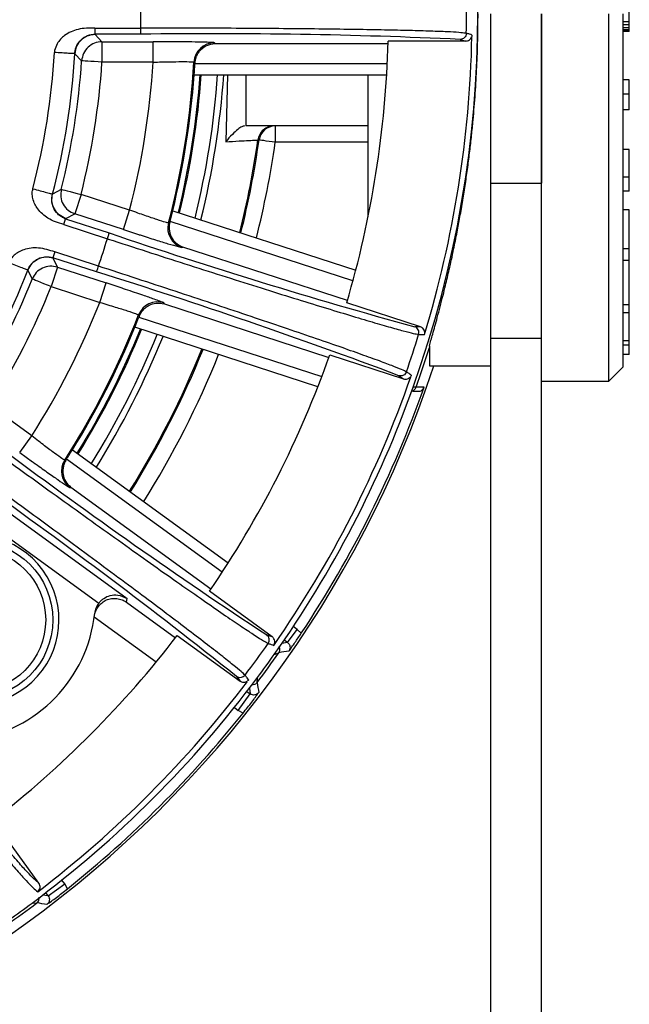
# Model space of a CAD drawing. Header units: millimetres. Extents: x -260 to 900, y 383 to 990.
# Tile 23 of 25: x 871 to 900, y 646 to 694. Entities that reach past the tile are written whole.
import ezdxf

# ---------------------------------------------------------------- set-up
doc = ezdxf.new("R2010")
doc.units = ezdxf.units.MM

# ---------------------------------------------------------------- blocks, each defined once
blk = doc.blocks.new('Drawing View9')
at = {"color": 7, "linetype": 'Continuous', "lineweight": 25}
for p, q in [((119.3, -18.4), (119.3, -17.6)), ((112.5, -18), (112.5, -26.298)), ((115, -18), (115, -26.298)), ((115, -26.298), (115, -18)), ((118.3, -36), (118.3, -18)), ((119, -35.3), (119, -18)), ((93.108, -18.705), (95.356, -18.706)), ((93.108, -18.705), (93.108, -19.005)), ((119.3, -18.4), (119, -18.4)), ((119.3, -18.544), (119, -18.544)), ((119.3, -18.689), (119, -18.689)), ((119.3, -18.785), (119, -18.785)), ((119.3, -18.544), (119.3, -18.4)), ((119.3, -18.689), (119.3, -18.544)), ((119.3, -18.785), (119.3, -18.689)), ((119.3, -18.833), (119.3, -18.785)), ((95.356, -19.005), (93.108, -19.005)), ((93.12, -19.017), (93.108, -19.005)), ((93.457, -19.373), (93.12, -19.02)), ((111.012, -19.259), (111.287, -19.34)), ((119.3, -18.833), (119, -18.833)), ((119.3, -18.881), (119, -18.881)), ((119.3, -18.881), (119.3, -18.833)), ((93.457, -19.376), (95.961, -19.376)), ((93.457, -19.376), (93.457, -20.375)), ((95.961, -20.375), (95.961, -19.376)), ((96.74, -19.378), (95.961, -19.376)), ((98.997, -19.463), (98.963, -19.427)), ((98.997, -19.463), (107.479, -19.463)), ((111.287, -19.34), (107.481, -19.34)), ((91.126, -19.859), (91.123, -19.904)), ((91.129, -19.798), (91.126, -19.859)), ((92.121, -19.96), (92.459, -20.31)), ((95.961, -20.375), (93.457, -20.375)), ((107.439, -20.463), (98.012, -20.463)), ((97.976, -21), (107.41, -21)), ((99.614, -21), (99.521, -24.273)), ((106.5, -27.95), (106.5, -21)), ((119.3, -21.237), (119, -21.237)), ((119.3, -21.936), (119.3, -21.237)), ((119.3, -21.936), (119, -21.936)), ((119.3, -22.709), (119.3, -21.936)), ((119.3, -22.709), (119, -22.709)), ((106.5, -23.5), (100.5, -23.5)), ((101.947, -23.5), (101.947, -24.3)), ((101.155, -24.188), (101.097, -24.188)), ((106.5, -24.3), (101.947, -24.3)), ((119.3, -24.654), (119, -24.654)), ((119.3, -26.004), (119.3, -24.654)), ((119.3, -26.004), (119, -26.004)), ((119.3, -26.696), (119.3, -26.004)), ((112.5, -26.298), (115, -26.298)), ((112.5, -26.298), (112.5, -33.899)), ((115, -33.899), (115, -26.298)), ((90.055, -26.622), (90.044, -26.662)), ((90.066, -26.579), (90.055, -26.622)), ((91.462, -26.606), (91.032, -26.835)), ((92.431, -26.852), (92.122, -27.803)), ((94.813, -27.626), (92.431, -26.852)), ((119.3, -26.696), (119, -26.696)), ((91.691, -28.037), (92.121, -27.805)), ((94.504, -28.577), (92.122, -27.803)), ((94.504, -28.577), (94.813, -27.626)), ((96.922, -27.655), (105.894, -30.57)), ((119.3, -27.617), (119, -27.617)), ((119.3, -29.526), (119.3, -27.617)), ((91.583, -28.333), (91.676, -28.048)), ((91.583, -28.333), (93.721, -29.026)), ((91.676, -28.048), (91.691, -28.04)), ((91.676, -28.048), (93.813, -28.742)), ((105.756, -31.09), (96.791, -28.177)), ((94.504, -28.577), (95.25, -28.817)), ((97.187, -29.413), (97.375, -29.456)), ((91.148, -29.674), (91.055, -29.959)), ((93.285, -30.37), (91.148, -29.674)), ((97.375, -29.456), (97.418, -29.432)), ((105.485, -32.053), (97.418, -29.432)), ((119.3, -29.526), (119, -29.526)), ((119.3, -30.092), (119.3, -29.526)), ((93.192, -30.654), (91.055, -29.959)), ((91.062, -29.974), (91.055, -29.959)), ((91.273, -30.417), (91.061, -29.977)), ((119.3, -30.092), (119, -30.092)), ((119.3, -32.263), (119.3, -30.092)), ((89.821, -30.562), (90.034, -31)), ((91.272, -30.419), (90.963, -31.37)), ((91.272, -30.419), (93.654, -31.193)), ((93.345, -32.144), (93.654, -31.193)), ((94.394, -31.436), (93.654, -31.193)), ((90.963, -31.37), (93.345, -32.144)), ((96.514, -32.215), (96.493, -32.17)), ((96.514, -32.215), (104.581, -34.836)), ((109.068, -33.346), (105.449, -32.17)), ((119.3, -32.263), (119, -32.263)), ((119.3, -32.663), (119.3, -32.263)), ((119.3, -32.663), (119, -32.663)), ((119.3, -34.027), (119.3, -32.663)), ((95.269, -32.861), (104.234, -35.774)), ((104.04, -36.276), (95.068, -33.361)), ((112.5, -33.898), (115, -33.898)), ((112.5, -33.899), (112.5, -95.096)), ((115, -95.096), (115, -33.899)), ((119.3, -34.027), (119, -34.027)), ((119.3, -34.234), (119, -34.234)), ((119.3, -34.234), (119.3, -34.027)), ((119.3, -34.7), (119.3, -34.234)), ((104.621, -34.72), (108.24, -35.896)), ((109.5, -34.284), (109.5, -35.25)), ((119.3, -34.7), (119, -34.7)), ((109.5, -35.25), (112.5, -35.25)), ((118.3, -36), (119, -35.3)), ((108.004, -35.734), (108.24, -35.896)), ((115, -36), (118.3, -36)), ((108.848, -36.301), (108.704, -36.301)), ((108.713, -36.5), (108.958, -36.5)), ((109.24, -36.3), (108.848, -36.301)), ((90.012, -38.685), (87.986, -37.213)), ((89.424, -39.494), (90.012, -38.685)), ((89.424, -39.494), (90.059, -39.953)), ((92.009, -39.364), (99.641, -44.909)), ((99.349, -45.361), (91.723, -39.82)), ((85.772, -40.176), (94.683, -46.651)), ((85.184, -40.985), (93.298, -46.88)), ((91.718, -41.118), (91.883, -41.217)), ((91.883, -41.217), (91.932, -41.208)), ((98.794, -46.194), (91.932, -41.208)), ((101.802, -48.531), (98.724, -46.294)), ((94.663, -46.83), (94.683, -46.651)), ((94.663, -46.83), (97.064, -48.574)), ((96.115, -49.763), (93.077, -47.557)), ((102.55, -48.81), (103.021, -48.162)), ((103.021, -48.162), (102.834, -48.027)), ((103.021, -48.162), (103.223, -48.353)), ((97.148, -48.463), (100.226, -50.699)), ((102.55, -48.81), (102.387, -48.691)), ((102.55, -48.81), (102.274, -48.856)), ((101.902, -49.389), (102.124, -49.308)), ((100.052, -50.473), (100.226, -50.699)), ((101.065, -50.765), (101.074, -50.529)), ((100.682, -51.047), (100.722, -51.321)), ((100.135, -52.13), (100.722, -51.321)), ((100.561, -51.204), (100.722, -51.321)), ((99.943, -51.991), (100.135, -52.13)), ((100.37, -52.266), (100.135, -52.13)), ((90.367, -60.598), (88.13, -57.519)), ((90.821, -61.222), (91.63, -60.635)), ((91.63, -60.635), (91.491, -60.443)), ((91.766, -60.87), (91.63, -60.635)), ((90.821, -61.222), (90.547, -61.182)), ((90.821, -61.222), (90.704, -61.061)), ((90.029, -61.574), (90.265, -61.565))]:
    blk.add_line(p, q, dxfattribs=at)
at = {"color": 7, "linetype": 'Continuous', "lineweight": 25, "flags": 128}
for points in [[(93.457, -20.376), (93.264, -20.363), (93.079, -20.351), (92.908, -20.339), (92.757, -20.329), (92.633, -20.321), (92.54, -20.315), (92.481, -20.311), (92.459, -20.309)], [(97.965, -20.368), (97.993, -20.397), (98.015, -20.42)], [(100.5, -21), (100.5, -21.404), (100.5, -22.013), (100.5, -22.532), (100.5, -22.948), (100.5, -23.252), (100.5, -23.438), (100.5, -23.5)], [(101.947, -24.3), (101.794, -24.278), (101.647, -24.257), (101.511, -24.238), (101.391, -24.221), (101.293, -24.207), (101.219, -24.197), (101.172, -24.19), (101.155, -24.188)], [(91.462, -26.607), (91.483, -26.612), (91.54, -26.626), (91.631, -26.649), (91.751, -26.68), (91.898, -26.717), (92.064, -26.759), (92.244, -26.805), (92.431, -26.852)], [(96.78, -28.218), (96.744, -28.237), (96.716, -28.252)], [(90.963, -31.371), (90.784, -31.299), (90.611, -31.23), (90.452, -31.166), (90.312, -31.11), (90.196, -31.064), (90.11, -31.029), (90.055, -31.008), (90.034, -30.999)], [(95.253, -32.757), (95.27, -32.793), (95.284, -32.822)], [(91.7, -39.856), (91.66, -39.863), (91.629, -39.869)]]:
    blk.add_lwpolyline(points, dxfattribs=at)
at = {"color": 7, "linetype": 'Continuous', "lineweight": 25}
for radius in [3.85, 3.5]:
    blk.add_circle((87.198, -47.698), radius, dxfattribs=at)
for centre, radius, start, end in [((57.5, -18), 54.376, 340.3327, 19.6673), ((82, -13), 8, 180, 0), ((57.5, -18), 37.862, 358.9305, 1.0693), ((57.5, -18), 53.82, 358.9727, 1.0276), ((98.9, -283.036), 264.054, 87.37089, 90.76908), ((57.5, -18), 54.097, 343.1082, 358.7981), ((98.964, -20.427), 1, 90.0147, 176.6312), ((57.5, -18), 50, 343.5362, 358.4638), ((57.5, -18), 33.677, 345.241, 356.759), ((57.5, -18), 34.677, 345.24, 356.7605), ((57.5, -18), 35.035, 345.7804, 356.2197), ((57.5, -18), 36.035, 345.7797, 356.2203), ((57.5, -18), 38.535, 345.5342, 356.4658), ((57.5, -18), 40.534, 345.3498, 356.6502), ((57.5, -18), 40.587, 355.7611, 356.5213), ((57.5, -18), 40.587, 346.2389, 355.7611), ((57.5, -18), 40.878, 346.2087, 355.7913), ((57.5, -18), 40.934, 346.2029, 355.7971), ((57.5, -18), 41.734, 346.1222, 355.8778), ((57.5, -18), 42.035, 346.0927, 355.9073), ((101.947, -24.3), 0.8, 90.0036, 171.9371), ((57.5, -18), 44.034, 345.9065, 351.9221), ((57.5, -18), 44.091, 345.9015, 351.9325), ((57.5, -18), 44.891, 345.8319, 351.9325), ((57.5, -18), 40.587, 345.4787, 346.2389), ((97.684, -28.504), 1, 165.3687, 251.9851), ((178.775, 221.274), 264.058, 251.23088, 254.62912), ((57.5, -18), 37.862, 340.9316, 343.0686), ((57.5, -18), 34.677, 327.24, 338.7605), ((14.973, -282.857), 264.054, 69.37089, 72.76908), ((57.5, -18), 35.035, 327.7804, 338.2197), ((57.5, -18), 36.035, 327.7797, 338.2203), ((57.5, -18), 38.535, 327.5342, 338.4658), ((96.184, -33.121), 1, 72.0145, 158.6312), ((57.5, -18), 40.534, 327.3498, 338.6502), ((57.5, -18), 40.587, 337.7611, 338.5213), ((57.5, -18), 40.587, 328.2389, 337.7611), ((57.5, -18), 40.878, 328.2087, 337.7913), ((57.5, -18), 40.934, 328.2029, 337.7971), ((57.5, -18), 41.734, 328.1222, 337.8778), ((57.5, -18), 53.82, 340.9727, 343.0276), ((57.5, -18), 42.035, 328.0927, 337.9073), ((57.5, -18), 44.034, 327.9065, 338.0935), ((57.5, -18), 44.091, 327.9015, 338.0985), ((57.5, -18), 44.891, 327.8319, 338.1681), ((57.5, -18), 50, 325.5362, 340.4638), ((57.5, -18), 54.511, 340.3835, 342.5407), ((57.5, -18), 55, 198.2785, 341.7215), ((57.5, -18), 54.097, 325.1082, 340.7981), ((57.5, -18), 54.376, 324.7419, 340.3321), ((57.5, -18), 54.881, 326.4219, 340.5216), ((108.565, -36.2), 0.3, 287.1969, 340.3983), ((246.779, 172.087), 264.058, 233.23088, 236.62912), ((57.5, -18), 40.587, 327.4787, 328.2389), ((92.471, -40.408), 1, 147.3687, 233.9851), ((-64.791, -256.753), 264.054, 51.37089, 54.76908), ((87.198, -47.698), 4.15, 229.6636, 202.3366), ((86.138, -46.638), 7, 277.7713, 353.9594), ((57.5, -18), 50, 307.7782, 322.4638), ((57.5, -18), 53.82, 322.9727, 325.0276), ((57.5, -18), 54.511, 323.0536, 324.9467), ((57.5, -18), 54.376, 323.258, 324.7422), ((111.887, -104.944), 56.486, 99.4418, 99.9529), ((57.5, -18), 54.376, 306.7419, 323.258), ((57.5, -18), 54.097, 307.3328, 322.7981), ((373.243, -11.3), 275.024, 188.25029, 188.35447), ((57.5, -18), 54.881, 308.6353, 321.3647), ((57.5, -18), 54.511, 305.0536, 306.9467), ((57.5, -18), 54.376, 305.258, 306.7422), ((82.563, -116.075), 55.051, 81.4369, 81.9573)]:
    blk.add_arc(centre, radius, start, end, dxfattribs=at)
for points, knots in [([(109.5, -34.284), (109.553, -34.098), (109.665, -33.702), (109.894, -32.876), (110.111, -32.042), (110.312, -31.232), (110.486, -30.496), (110.678, -29.618), (110.854, -28.749), (111.005, -27.945), (111.14, -27.157), (111.267, -26.344), (111.381, -25.541), (111.482, -24.752), (111.57, -23.982), (111.664, -23.044), (111.755, -21.922), (111.83, -20.607), (111.877, -19.299), (111.883, -18.43), (111.886, -18)], [0, 0, 0, 0, 0.073626, 0.15684, 0.24967, 0.286496, 0.342036, 0.406983, 0.459875, 0.502859, 0.549074, 0.593433, 0.635937, 0.676592, 0.715401, 0.752368, 0.816004, 0.878469, 0.93979, 1, 1, 1, 1]), ([(93.108, -18.705), (92.831, -18.706), (92.31, -18.707), (91.732, -18.963), (91.414, -19.248), (91.236, -19.492), (91.167, -19.688), (91.129, -19.798)], [0, 0, 0, 0, 0.33682, 0.634271, 0.746508, 0.858138, 1, 1, 1, 1]), ([(92.121, -19.96), (92.127, -19.903), (92.14, -19.784), (92.21, -19.572), (92.355, -19.327), (92.608, -19.124), (92.878, -19.021), (93.036, -19.01), (93.108, -19.005)], [0, 0, 0, 0, 0.102434, 0.213556, 0.455482, 0.717788, 0.871857, 1, 1, 1, 1]), ([(111.311, -18.965), (111.306, -19.004), (111.296, -19.081), (111.226, -19.178), (111.128, -19.246), (111.051, -19.255), (111.012, -19.259)], [0, 0, 0, 0, 0.250279, 0.500559, 0.750838, 1, 1, 1, 1]), ([(111.287, -19.34), (111.315, -19.338), (111.377, -19.333), (111.465, -19.288), (111.536, -19.218), (111.56, -19.16), (111.571, -19.134)], [0, 0, 0, 0, 0.225202, 0.5, 0.774798, 1, 1, 1, 1]), ([(111.586, -19.046), (111.586, -19.057), (111.585, -19.08), (111.58, -19.102), (111.577, -19.113)], [0, 0, 0, 0, 0.5, 1, 1, 1, 1]), ([(98.751, -19.409), (98.659, -19.406), (98.456, -19.397), (97.841, -19.386), (97.231, -19.379), (96.817, -19.378), (96.74, -19.378)], [0, 0, 0, 0, 0.249303, 0.556049, 0.917846, 1, 1, 1, 1]), ([(98.015, -20.42), (98.022, -20.362), (98.035, -20.24), (98.095, -20.066), (98.185, -19.901), (98.346, -19.707), (98.618, -19.514), (98.861, -19.481), (98.997, -19.463)], [0, 0, 0, 0, 0.096455, 0.199598, 0.311747, 0.434709, 0.683972, 1, 1, 1, 1]), ([(98.963, -19.427), (98.95, -19.422), (98.934, -19.416), (98.776, -19.41), (98.751, -19.409)], [0, 0, 0, 0, 0.84121, 1, 1, 1, 1]), ([(95.961, -20.375), (96.101, -20.371), (96.374, -20.364), (96.87, -20.354), (97.406, -20.347), (97.864, -20.352), (97.931, -20.363), (97.965, -20.368)], [0, 0, 0, 0, 0.135311, 0.264051, 0.500853, 0.750601, 1, 1, 1, 1]), ([(98.015, -20.42), (98.015, -20.428), (98.014, -20.442), (98.013, -20.456), (98.012, -20.463)], [0, 0, 0, 0, 0.55996, 1, 1, 1, 1]), ([(100.439, -23.5), (100.421, -23.502), (100.386, -23.506), (100.281, -23.55), (100.095, -23.673), (99.816, -23.93), (99.627, -24.15), (99.521, -24.273)], [0, 0, 0, 0, 0.089881, 0.178394, 0.386487, 0.654717, 1, 1, 1, 1]), ([(99.521, -24.273), (99.747, -24.261), (100.173, -24.237), (100.676, -24.209), (101.021, -24.192), (101.072, -24.189), (101.097, -24.188)], [0, 0, 0, 0, 0.266054, 0.501016, 0.754204, 1, 1, 1, 1]), ([(91.583, -28.333), (91.313, -28.248), (90.825, -28.096), (90.379, -27.674), (90.149, -27.329), (90.07, -27.061), (90.023, -26.836), (90.039, -26.704), (90.044, -26.662)], [0, 0, 0, 0, 0.339089, 0.61295, 0.724366, 0.839089, 0.94929, 1, 1, 1, 1]), ([(91.676, -28.048), (91.609, -28.021), (91.462, -27.962), (91.237, -27.78), (91.059, -27.509), (90.996, -27.231), (90.996, -27.007), (91.021, -26.891), (91.032, -26.835)], [0, 0, 0, 0, 0.128157, 0.282208, 0.544505, 0.78642, 0.897533, 1, 1, 1, 1]), ([(96.716, -28.252), (96.683, -28.247), (96.615, -28.237), (96.179, -28.1), (95.671, -27.928), (95.202, -27.765), (94.945, -27.673), (94.813, -27.626)], [0, 0, 0, 0, 0.249293, 0.498945, 0.735836, 0.86463, 1, 1, 1, 1]), ([(96.78, -28.218), (96.768, -28.276), (96.744, -28.396), (96.748, -28.58), (96.783, -28.765), (96.875, -28.998), (97.072, -29.266), (97.294, -29.373), (97.418, -29.432)], [0, 0, 0, 0, 0.096454, 0.199598, 0.311745, 0.434706, 0.683987, 1, 1, 1, 1]), ([(96.791, -28.177), (96.789, -28.185), (96.785, -28.198), (96.782, -28.212), (96.78, -28.218)], [0, 0, 0, 0, 0.5600383, 1, 1, 1, 1]), ([(95.25, -28.817), (95.274, -28.825), (95.571, -28.921), (96.088, -29.083), (96.772, -29.294), (97.041, -29.371), (97.187, -29.413)], [0, 0, 0, 0, 0.027275, 0.333749, 0.639458, 1, 1, 1, 1]), ([(93.721, -29.026), (93.728, -29.029), (93.742, -29.033), (93.756, -29.037), (93.764, -29.04)], [0, 0, 0, 0, 0.5, 1, 1, 1, 1]), ([(91.148, -29.674), (90.884, -29.589), (90.388, -29.43), (89.759, -29.494), (89.369, -29.667), (89.124, -29.844), (88.998, -30.009), (88.928, -30.102)], [0, 0, 0, 0, 0.336821, 0.634272, 0.746508, 0.858138, 1, 1, 1, 1]), ([(89.821, -30.562), (89.845, -30.51), (89.894, -30.401), (90.025, -30.22), (90.239, -30.033), (90.542, -29.918), (90.831, -29.903), (90.985, -29.942), (91.055, -29.959)], [0, 0, 0, 0, 0.1024342, 0.2135557, 0.4554819, 0.7177876, 0.8718571, 1, 1, 1, 1]), ([(96.296, -32.088), (96.211, -32.056), (96.02, -31.985), (95.438, -31.785), (94.861, -31.589), (94.467, -31.46), (94.394, -31.436)], [0, 0, 0, 0, 0.249307, 0.5560408, 0.9178221, 1, 1, 1, 1]), ([(93.345, -32.144), (93.479, -32.184), (93.741, -32.261), (94.216, -32.404), (94.728, -32.564), (95.162, -32.71), (95.222, -32.741), (95.253, -32.757)], [0, 0, 0, 0, 0.1353113, 0.2640513, 0.5008525, 0.7506016, 1, 1, 1, 1]), ([(95.284, -32.822), (95.308, -32.768), (95.359, -32.657), (95.47, -32.51), (95.607, -32.381), (95.819, -32.246), (96.137, -32.146), (96.379, -32.19), (96.514, -32.215)], [0, 0, 0, 0, 0.0964547, 0.1995984, 0.3117471, 0.4347088, 0.6839713, 1, 1, 1, 1]), ([(96.493, -32.17), (96.482, -32.161), (96.469, -32.15), (96.32, -32.096), (96.296, -32.088)], [0, 0, 0, 0, 0.841245, 1, 1, 1, 1]), ([(95.284, -32.822), (95.281, -32.829), (95.276, -32.842), (95.271, -32.855), (95.269, -32.861)], [0, 0, 0, 0, 0.5599597, 1, 1, 1, 1]), ([(109.068, -33.346), (109.028, -33.347), (108.946, -33.349), (108.837, -33.342), (108.782, -33.339)], [0, 0, 0, 0, 0.5, 1, 1, 1, 1]), ([(109.263, -33.718), (109.27, -33.684), (109.284, -33.612), (109.254, -33.5), (109.194, -33.419), (109.128, -33.37), (109.088, -33.354), (109.068, -33.346)], [0, 0, 0, 0, 0.226578, 0.468495, 0.725784, 0.860935, 1, 1, 1, 1]), ([(108.379, -35.546), (108.363, -35.582), (108.329, -35.652), (108.233, -35.723), (108.118, -35.757), (108.042, -35.742), (108.004, -35.734)], [0, 0, 0, 0, 0.250279, 0.500559, 0.750838, 1, 1, 1, 1]), ([(108.24, -35.896), (108.267, -35.902), (108.329, -35.916), (108.426, -35.901), (108.515, -35.856), (108.556, -35.809), (108.574, -35.787)], [0, 0, 0, 0, 0.225202, 0.5, 0.774798, 1, 1, 1, 1]), ([(108.616, -35.708), (108.612, -35.719), (108.604, -35.74), (108.592, -35.76), (108.586, -35.77)], [0, 0, 0, 0, 0.5, 1, 1, 1, 1]), ([(91.629, -39.869), (91.599, -39.853), (91.537, -39.823), (91.165, -39.558), (90.735, -39.237), (90.339, -38.937), (90.123, -38.771), (90.012, -38.685)], [0, 0, 0, 0, 0.249293, 0.498945, 0.735836, 0.86463, 1, 1, 1, 1]), ([(90.059, -39.953), (90.08, -39.968), (90.333, -40.151), (90.774, -40.465), (91.36, -40.877), (91.592, -41.034), (91.718, -41.118)], [0, 0, 0, 0, 0.0272753, 0.3337491, 0.6394582, 1, 1, 1, 1]), ([(91.7, -39.856), (91.671, -39.907), (91.611, -40.014), (91.558, -40.19), (91.533, -40.377), (91.549, -40.628), (91.654, -40.943), (91.832, -41.113), (91.932, -41.208)], [0, 0, 0, 0, 0.096454, 0.199598, 0.311745, 0.434706, 0.683987, 1, 1, 1, 1]), ([(91.723, -39.82), (91.719, -39.827), (91.711, -39.839), (91.703, -39.851), (91.7, -39.856)], [0, 0, 0, 0, 0.560038, 1, 1, 1, 1]), ([(93.083, -47.515), (93.102, -47.433), (93.139, -47.266), (93.273, -47.041), (93.449, -46.848), (93.671, -46.711), (93.921, -46.641), (94.184, -46.644), (94.441, -46.7), (94.589, -46.788), (94.662, -46.831)], [0, 0, 0, 0, 0.121937, 0.248205, 0.376307, 0.498893, 0.622321, 0.750332, 0.877471, 1, 1, 1, 1]), ([(93.298, -46.88), (93.337, -46.835), (93.414, -46.746), (93.598, -46.599), (93.881, -46.477), (94.298, -46.458), (94.54, -46.579), (94.683, -46.651)], [0, 0, 0, 0, 0.094569, 0.189205, 0.38499, 0.635778, 1, 1, 1, 1]), ([(93.298, -46.88), (93.249, -46.956), (93.15, -47.108), (93.117, -47.286), (93.1, -47.375)], [0, 0, 0, 0, 0.501341, 1, 1, 1, 1]), ([(101.802, -48.531), (101.763, -48.519), (101.685, -48.496), (101.583, -48.455), (101.533, -48.435)], [0, 0, 0, 0, 0.5, 1, 1, 1, 1]), ([(101.872, -48.945), (101.889, -48.914), (101.925, -48.85), (101.931, -48.734), (101.899, -48.639), (101.852, -48.571), (101.819, -48.544), (101.802, -48.531)], [0, 0, 0, 0, 0.2265776, 0.468495, 0.7257843, 0.8609352, 1, 1, 1, 1]), ([(102.621, -49.223), (102.666, -49.16), (102.749, -49.046), (102.902, -48.827), (103.063, -48.593), (103.172, -48.431), (103.223, -48.353)], [0, 0, 0, 0, 0.3189671, 0.5782977, 0.7983891, 1, 1, 1, 1]), ([(102.124, -49.308), (102.142, -49.274), (102.179, -49.205), (102.184, -49.095), (102.156, -49.034), (102.145, -49.008)], [0, 0, 0, 0, 0.3676077, 0.7352155, 1, 1, 1, 1]), ([(102.55, -48.81), (102.579, -48.836), (102.637, -48.888), (102.677, -49.001), (102.676, -49.12), (102.639, -49.189), (102.621, -49.223)], [0, 0, 0, 0, 0.25, 0.499895, 0.749842, 1, 1, 1, 1]), ([(100.467, -50.41), (100.44, -50.438), (100.386, -50.495), (100.273, -50.533), (100.154, -50.53), (100.086, -50.492), (100.052, -50.473)], [0, 0, 0, 0, 0.250279, 0.500559, 0.750838, 1, 1, 1, 1]), ([(100.642, -50.637), (100.635, -50.646), (100.62, -50.664), (100.603, -50.679), (100.595, -50.687)], [0, 0, 0, 0, 0.5, 1, 1, 1, 1]), ([(100.226, -50.699), (100.251, -50.714), (100.304, -50.746), (100.402, -50.762), (100.5, -50.747), (100.554, -50.714), (100.578, -50.7)], [0, 0, 0, 0, 0.225202, 0.5, 0.774798, 1, 1, 1, 1]), ([(101.065, -50.765), (101.039, -50.793), (100.985, -50.849), (100.884, -50.888), (100.821, -50.881), (100.797, -50.878)], [0, 0, 0, 0, 0.380224, 0.760448, 1, 1, 1, 1]), ([(100.37, -52.266), (100.444, -52.173), (100.597, -51.98), (100.81, -51.703), (100.997, -51.454), (101.088, -51.328), (101.137, -51.26)], [0, 0, 0, 0, 0.209861, 0.43626, 0.692717, 1, 1, 1, 1]), ([(101.138, -51.26), (101.111, -51.288), (101.057, -51.345), (100.943, -51.382), (100.824, -51.379), (100.756, -51.34), (100.722, -51.321)], [0, 0, 0, 0, 0.250182, 0.500095, 0.749961, 1, 1, 1, 1]), ([(90.367, -60.598), (90.293, -60.537), (90.146, -60.416), (89.81, -60.074), (89.364, -59.579), (88.771, -58.881), (88.026, -57.974), (87.379, -57.16), (87.057, -56.754)], [0, 0, 0, 0, 0.1703476, 0.3360862, 0.500109, 0.6687875, 0.8345974, 1, 1, 1, 1]), ([(86.985, -57.157), (87.311, -57.567), (87.964, -58.389), (88.71, -59.297), (89.305, -59.998), (89.754, -60.494), (90.088, -60.834), (90.234, -60.954), (90.307, -61.014)], [0, 0, 0, 0, 0.166788, 0.333532, 0.500226, 0.666867, 0.833459, 1, 1, 1, 1]), ([(90.307, -61.014), (90.335, -60.986), (90.391, -60.932), (90.428, -60.819), (90.425, -60.701), (90.387, -60.633), (90.367, -60.598)], [0, 0, 0, 0, 0.25216, 0.500118, 0.748076, 1, 1, 1, 1]), ([(90.76, -61.637), (90.828, -61.588), (90.953, -61.498), (91.202, -61.311), (91.479, -61.098), (91.673, -60.944), (91.766, -60.87)], [0, 0, 0, 0, 0.306073, 0.562325, 0.789477, 1, 1, 1, 1]), ([(90.821, -61.222), (90.84, -61.256), (90.879, -61.324), (90.882, -61.443), (90.845, -61.557), (90.788, -61.611), (90.76, -61.638)], [0, 0, 0, 0, 0.2500394, 0.4999051, 0.7498183, 1, 1, 1, 1]), ([(90.265, -61.565), (90.293, -61.538), (90.349, -61.485), (90.388, -61.381), (90.381, -61.314), (90.378, -61.287)], [0, 0, 0, 0, 0.367606, 0.735211, 1, 1, 1, 1])]:
    blk.add_open_spline(points, degree=3, knots=knots, dxfattribs=at)
for points in [[(95.356, -19.005), (95.356, -19), (95.356, -18.99), (95.356, -18.921), (95.356, -18.823), (95.356, -18.745), (95.356, -18.707)], [(111.311, -18.966), (111.239, -18.954), (111.095, -18.931), (110.567, -18.897), (109.82, -18.865), (108.843, -18.834), (107.658, -18.806), (106.28, -18.781), (104.732, -18.759), (103.038, -18.74), (101.225, -18.725), (99.32, -18.715), (97.353, -18.708), (96.022, -18.707), (95.356, -18.707)], [(93.12, -19.02), (92.993, -19.033), (92.741, -19.061), (92.418, -19.275), (92.183, -19.584), (92.14, -19.834), (92.119, -19.959)], [(111.586, -19.046), (111.548, -19.033), (111.472, -19.006), (111.365, -18.978), (111.311, -18.965)], [(93.457, -19.376), (93.331, -19.389), (93.08, -19.417), (92.759, -19.63), (92.525, -19.936), (92.481, -20.185), (92.459, -20.309)], [(92.121, -19.96), (92.104, -19.96), (92.071, -19.958), (91.839, -19.944), (91.511, -19.926), (91.252, -19.911), (91.123, -19.904)], [(101.889, -23.5), (101.794, -23.51), (101.603, -23.53), (101.355, -23.684), (101.167, -23.908), (101.121, -24.095), (101.097, -24.188)], [(90.066, -26.579), (90.191, -26.612), (90.442, -26.678), (90.759, -26.762), (90.983, -26.821), (91.016, -26.83), (91.033, -26.834)], [(91.691, -28.04), (91.575, -27.987), (91.343, -27.883), (91.103, -27.578), (90.977, -27.212), (91.014, -26.96), (91.032, -26.835)], [(91.462, -26.607), (91.444, -26.732), (91.409, -26.982), (91.537, -27.346), (91.777, -27.647), (92.007, -27.751), (92.122, -27.803)], [(93.721, -29.026), (93.733, -28.99), (93.757, -28.916), (93.787, -28.823), (93.809, -28.757), (93.812, -28.747), (93.814, -28.742)], [(93.763, -29.04), (94.396, -29.245), (95.66, -29.655), (97.528, -30.254), (99.338, -30.831), (101.063, -31.376), (102.675, -31.88), (104.149, -32.336), (105.463, -32.736), (106.596, -33.075), (107.531, -33.347), (108.249, -33.546), (108.76, -33.677), (108.904, -33.699), (108.976, -33.71)], [(89.821, -30.563), (89.805, -30.557), (89.774, -30.545), (89.557, -30.461), (89.251, -30.342), (89.01, -30.248), (88.889, -30.201)], [(91.061, -29.977), (90.937, -29.951), (90.688, -29.899), (90.315, -30.003), (89.996, -30.224), (89.878, -30.449), (89.819, -30.561)], [(91.272, -30.419), (91.148, -30.394), (90.901, -30.343), (90.53, -30.446), (90.213, -30.665), (90.094, -30.888), (90.035, -30.999)], [(93.192, -30.654), (93.194, -30.649), (93.197, -30.64), (93.219, -30.574), (93.249, -30.48), (93.273, -30.406), (93.285, -30.369)], [(108.379, -35.547), (108.314, -35.514), (108.184, -35.447), (107.693, -35.252), (106.992, -34.99), (106.073, -34.66), (104.954, -34.266), (103.651, -33.817), (102.186, -33.317), (100.581, -32.776), (98.861, -32.202), (97.052, -31.603), (95.184, -30.989), (93.918, -30.576), (93.285, -30.37)], [(108.976, -33.71), (108.983, -33.672), (108.997, -33.595), (108.961, -33.482), (108.889, -33.387), (108.818, -33.355), (108.782, -33.339)], [(108.976, -33.711), (109.031, -33.715), (109.14, -33.722), (109.222, -33.72), (109.263, -33.719)], [(108.616, -35.708), (108.584, -35.684), (108.52, -35.635), (108.426, -35.576), (108.379, -35.546)], [(108.958, -36.5), (108.988, -36.497), (109.05, -36.492), (109.133, -36.448), (109.202, -36.385), (109.227, -36.328), (109.24, -36.3)], [(88.606, -39.726), (89.143, -40.116), (90.217, -40.895), (91.805, -42.041), (93.346, -43.146), (94.814, -44.195), (96.188, -45.17), (97.446, -46.057), (98.57, -46.842), (99.54, -47.512), (100.343, -48.058), (100.963, -48.469), (101.408, -48.75), (101.537, -48.816), (101.602, -48.848)], [(100.467, -50.411), (100.415, -50.359), (100.312, -50.256), (99.905, -49.918), (99.32, -49.453), (98.547, -48.854), (97.604, -48.134), (96.505, -47.304), (95.266, -46.376), (93.906, -45.366), (92.448, -44.288), (90.913, -43.159), (89.326, -41.998), (88.249, -41.215), (87.711, -40.823)], [(101.602, -48.848), (101.62, -48.814), (101.657, -48.745), (101.658, -48.626), (101.619, -48.514), (101.561, -48.461), (101.533, -48.435)], [(101.602, -48.849), (101.653, -48.869), (101.755, -48.91), (101.833, -48.933), (101.872, -48.945)], [(100.642, -50.637), (100.619, -50.604), (100.573, -50.538), (100.503, -50.453), (100.467, -50.41)]]:
    blk.add_open_spline(points, degree=3, dxfattribs=at)

msp = doc.modelspace()

# ---------------------------------------------------------------- block references
at = {"color": 7, "linetype": 'Continuous', "lineweight": 25}
msp.add_blockref('Drawing View9', (781.11, 712.742), dxfattribs=at)

doc.saveas('drawing.dxf')
